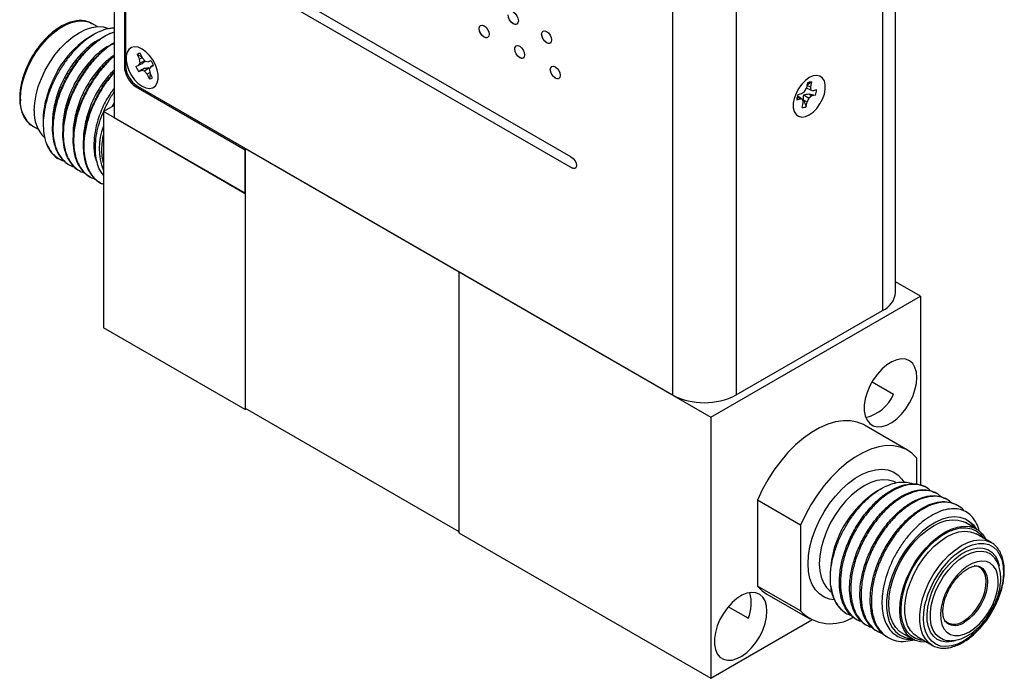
# Model space of a CAD drawing. Header units: inches. Extents: x 5.8 to 27.8, y 4.6 to 17.8.
# Tile 13 of 19: x 24 to 27.8, y 8.3 to 10.7. Entities that reach past the tile are written whole.
import ezdxf

# ---------------------------------------------------------------- set-up
doc = ezdxf.new("R2010")
doc.units = ezdxf.units.IN
doc.header["$LTSCALE"] = 2
doc.header["$MEASUREMENT"] = 0

msp = doc.modelspace()

# ---------------------------------------------------------------- linework, layer by layer
at = {"color": 7, "linetype": 'Continuous', "lineweight": 25}
for p, q in [((24.4042, 13.3727), (24.4042, 10.3744)), ((24.4431, 13.3527), (24.4431, 10.5675)), ((24.4479, 13.3452), (24.4479, 10.5706)), ((27.3537, 9.7154), (27.3537, 12.7619)), ((27.3039, 12.6925), (27.3039, 9.646)), ((26.512, 12.3741), (26.512, 9.3276)), ((26.7524, 12.3741), (26.7524, 9.3276)), ((24.7131, 11.0441), (26.127, 10.2278)), ((26.1269, 10.187), (24.7131, 11.0032)), ((26.1273, 10.1872), (24.7134, 11.0034)), ((24.3195, 10.7303), (24.3209, 10.7295)), ((24.3408, 10.718), (24.3209, 10.7295)), ((25.7825, 10.7108), (25.7822, 10.7106)), ((25.9111, 10.7292), (25.9107, 10.729)), ((24.3284, 10.6882), (24.3148, 10.6803)), ((25.8013, 10.6785), (25.8009, 10.6783)), ((26.0184, 10.6895), (26.0181, 10.6893)), ((26.0231, 10.7002), (26.0252, 10.7021)), ((25.9168, 10.6333), (25.9165, 10.6331)), ((26.0372, 10.6572), (26.0368, 10.657)), ((24.4909, 10.6127), (24.4999, 10.595)), ((24.51, 10.6032), (24.4909, 10.6127)), ((24.5111, 10.601), (24.4999, 10.595)), ((24.5032, 10.5805), (24.4999, 10.595)), ((24.5028, 10.6172), (24.5118, 10.5995)), ((24.5118, 10.5995), (24.5218, 10.5876)), ((25.9356, 10.601), (25.9352, 10.6008)), ((24.4871, 10.5679), (24.4979, 10.572)), ((24.4979, 10.572), (24.5032, 10.5805)), ((24.5106, 10.5776), (24.4979, 10.572)), ((24.5209, 10.5888), (24.5032, 10.5805)), ((24.5192, 10.5607), (24.5078, 10.5525)), ((24.5216, 10.5882), (24.5106, 10.5776)), ((24.5374, 10.5627), (24.5187, 10.5501)), ((24.5218, 10.5876), (24.5327, 10.5853)), ((24.5435, 10.5894), (24.5327, 10.5853)), ((24.5426, 10.5657), (24.5373, 10.5572)), ((24.5373, 10.5572), (24.5407, 10.5428)), ((24.5374, 10.5627), (24.5383, 10.5587)), ((24.5523, 10.5728), (24.5426, 10.5657)), ((24.5534, 10.5698), (24.5426, 10.5657)), ((26.0511, 10.5558), (26.0508, 10.5556)), ((24.497, 10.5483), (24.5078, 10.5525)), ((24.5187, 10.5501), (24.5078, 10.5525)), ((24.5287, 10.5382), (24.5187, 10.5501)), ((24.5401, 10.545), (24.5287, 10.5382)), ((24.5377, 10.5205), (24.5287, 10.5382)), ((24.5408, 10.5426), (24.5377, 10.5205)), ((24.5496, 10.5251), (24.5407, 10.5428)), ((26.0699, 10.5235), (26.0695, 10.5233)), ((24.4876, 10.4904), (24.8992, 10.2528)), ((24.4925, 10.4935), (26.512, 9.3276)), ((27.0102, 10.4733), (27.0172, 10.4876)), ((27.0166, 10.4865), (27.0334, 10.4791)), ((27.0211, 10.5055), (27.0172, 10.4876)), ((27.0194, 10.4977), (27.036, 10.5092)), ((27.0194, 10.4976), (27.0322, 10.4913)), ((27.036, 10.5092), (27.0322, 10.4913)), ((27.0322, 10.4913), (27.0334, 10.4791)), ((27.0558, 10.4794), (27.0423, 10.4761)), ((26.9811, 10.4423), (26.9946, 10.4456)), ((26.9833, 10.4538), (26.9946, 10.4456)), ((26.9854, 10.462), (26.9989, 10.4653)), ((26.9865, 10.4552), (27.0035, 10.4426)), ((27.0035, 10.4426), (26.9946, 10.4456)), ((26.9989, 10.4653), (27.0102, 10.4733)), ((27.0048, 10.4303), (27.0035, 10.4426)), ((27.0074, 10.4603), (27.0268, 10.4483)), ((27.0268, 10.4483), (27.0197, 10.434)), ((27.0263, 10.4644), (27.038, 10.4563)), ((27.038, 10.4563), (27.0268, 10.4483)), ((27.0334, 10.4791), (27.0423, 10.4761)), ((27.0516, 10.4597), (27.038, 10.4563)), ((24.4042, 10.4205), (24.3643, 10.3975)), ((27.0009, 10.4125), (27.0048, 10.4303)), ((27.007, 10.4409), (27.0197, 10.434)), ((27.0159, 10.4162), (27.0197, 10.434)), ((24.8989, 10.0889), (24.3643, 10.3975)), ((24.3643, 10.3975), (24.3643, 9.5809)), ((24.4042, 10.3744), (24.8992, 10.0887)), ((24.0974, 10.3424), (24.1173, 10.3309)), ((24.1369, 10.357), (24.1369, 10.3496)), ((24.8997, 10.2584), (24.8989, 10.2579)), ((24.8989, 10.2579), (24.8989, 9.278)), ((24.8989, 10.2579), (25.705, 9.7925)), ((24.8992, 10.0887), (24.8992, 10.2528)), ((24.2357, 10.1955), (24.237, 10.1948)), ((26.1273, 10.1872), (26.1269, 10.187)), ((24.2746, 10.1731), (24.2759, 10.1724)), ((24.3135, 10.1506), (24.3148, 10.1499)), ((24.3524, 10.1282), (24.3536, 10.1275)), ((24.8989, 10.0889), (24.8989, 9.2723)), ((25.705, 9.7925), (25.7058, 9.793)), ((25.705, 9.7925), (25.705, 8.8127)), ((25.705, 9.7925), (26.656, 9.2435)), ((25.705, 9.7925), (25.705, 8.807)), ((27.448, 9.7007), (27.3537, 9.7551)), ((26.656, 9.2435), (27.448, 9.7007)), ((27.448, 9.7007), (27.448, 8.9872)), ((26.7524, 9.3276), (27.3039, 9.646)), ((24.8989, 9.2723), (24.3643, 9.5809)), ((27.265, 9.377), (27.3465, 9.33)), ((24.8989, 9.278), (25.705, 8.8127)), ((24.8989, 9.2723), (24.9038, 9.2752)), ((26.656, 9.2435), (26.656, 8.2579)), ((27.3986, 9.1196), (27.236, 9.2135)), ((27.4338, 8.9908), (27.4338, 9.0894)), ((27.2998, 8.9738), (27.2853, 8.9654)), ((27.471, 8.978), (27.4669, 8.9803)), ((27.5099, 8.9555), (27.5058, 8.9578)), ((26.8328, 8.9302), (26.8328, 8.6063)), ((26.9954, 8.8363), (26.8328, 8.9302)), ((27.5488, 8.9331), (27.5447, 8.9354)), ((27.5876, 8.9106), (27.5836, 8.9129)), ((27.6595, 8.8212), (27.6175, 8.8455)), ((26.9954, 8.8363), (26.9954, 8.5124)), ((25.705, 8.807), (26.656, 8.2579)), ((27.7149, 8.7702), (27.6583, 8.8029)), ((27.1075, 8.6574), (27.1075, 8.6338)), ((26.9954, 8.5124), (26.8328, 8.6063)), ((26.868, 8.5761), (27.0306, 8.4822)), ((26.7977, 8.4844), (26.7222, 8.5279)), ((26.656, 8.2579), (27.0378, 8.4784)), ((27.166, 8.5039), (27.1658, 8.5041)), ((27.1658, 8.504), (27.1701, 8.5016)), ((27.2049, 8.4815), (27.2089, 8.4791)), ((27.2438, 8.459), (27.2478, 8.4567)), ((27.2827, 8.4366), (27.2867, 8.4342)), ((27.3216, 8.4141), (27.3256, 8.4118)), ((27.3775, 8.4298), (27.4195, 8.4055)), ((27.4348, 8.4157), (27.428, 8.4202)), ((27.4348, 8.4157), (27.4914, 8.3831)), ((27.4914, 8.3831), (27.4859, 8.3865))]:
    msp.add_line(p, q, dxfattribs=at)
at = {"color": 8, "linetype": 'Continuous', "lineweight": 25}
for p, q in [((24.4479, 10.5703), (24.4431, 10.5675)), ((24.4927, 10.4933), (24.4876, 10.4904))]:
    msp.add_line(p, q, dxfattribs=at)
at = {"color": 8, "linetype": 'Continuous', "lineweight": 25, "flags": 128}
for points in [[(24.0511, 10.4447), (24.0529, 10.4729), (24.0581, 10.5025), (24.0667, 10.5329), (24.0786, 10.5634), (24.0933, 10.5932), (24.1106, 10.6217), (24.1301, 10.6484), (24.1514, 10.6725), (24.174, 10.6936), (24.1973, 10.7111), (24.2209, 10.7247), (24.2443, 10.7342), (24.2669, 10.7392), (24.2882, 10.7396), (24.3077, 10.7355), (24.3195, 10.7303)], [(27.1222, 8.5546), (27.1045, 8.5572), (27.0843, 8.5646), (27.0665, 8.5763), (27.0515, 8.5922), (27.0395, 8.612), (27.0308, 8.6353), (27.0255, 8.6617), (27.0237, 8.6907), (27.0255, 8.7217), (27.0308, 8.7543), (27.0395, 8.7876), (27.0515, 8.8213), (27.0665, 8.8545), (27.0843, 8.8868), (27.1045, 8.9175), (27.1268, 8.9459), (27.1507, 8.9717), (27.1758, 8.9943), (27.2016, 9.0133), (27.2277, 9.0284), (27.2535, 9.0392), (27.2786, 9.0455), (27.3025, 9.0474), (27.3247, 9.0446), (27.3449, 9.0373), (27.3627, 9.0255), (27.3778, 9.0096), (27.3845, 8.9996)], [(27.3545, 8.9973), (27.347, 9.0009), (27.3276, 9.0065), (27.3063, 9.0076), (27.2837, 9.0043), (27.26, 8.9966), (27.2358, 8.9846), (27.2117, 8.9687), (27.188, 8.9491), (27.1653, 8.9262), (27.1441, 8.9006), (27.1247, 8.8726), (27.1076, 8.843), (27.0931, 8.8122), (27.0815, 8.781), (27.073, 8.7499), (27.0679, 8.7196), (27.0661, 8.6907), (27.0679, 8.6638), (27.073, 8.6394), (27.0815, 8.6181), (27.0931, 8.6003), (27.1076, 8.5863), (27.113, 8.5825)], [(27.4615, 8.4003), (27.4484, 8.4018), (27.4293, 8.4078), (27.4126, 8.4181), (27.3985, 8.4327), (27.3875, 8.4511), (27.3797, 8.4729), (27.3754, 8.4978), (27.3745, 8.5251), (27.3771, 8.5543), (27.3832, 8.5847), (27.3926, 8.6158), (27.4052, 8.6468), (27.4206, 8.6771), (27.4386, 8.706), (27.4587, 8.733), (27.4805, 8.7574), (27.5036, 8.7787), (27.5274, 8.7966), (27.5515, 8.8105), (27.5754, 8.8202), (27.5985, 8.8255), (27.6203, 8.8263), (27.6404, 8.8225), (27.6583, 8.8143), (27.6738, 8.8018), (27.685, 8.7874)], [(27.428, 8.4202), (27.423, 8.4242), (27.4097, 8.439), (27.3994, 8.4577), (27.3925, 8.4797), (27.389, 8.5047), (27.389, 8.5319), (27.3925, 8.561), (27.3994, 8.591), (27.4097, 8.6215), (27.423, 8.6517), (27.4391, 8.681), (27.4575, 8.7087), (27.478, 8.7341), (27.5, 8.7568), (27.523, 8.7761), (27.5465, 8.7918), (27.5701, 8.8033), (27.5931, 8.8106), (27.6151, 8.8133), (27.6356, 8.8115), (27.6517, 8.8063)], [(27.4859, 8.3865), (27.4796, 8.3915), (27.4663, 8.4064), (27.456, 8.425), (27.449, 8.4471), (27.4455, 8.472), (27.4455, 8.4993), (27.449, 8.5283), (27.456, 8.5584), (27.4663, 8.5889), (27.4796, 8.6191), (27.4956, 8.6484), (27.5141, 8.676), (27.5345, 8.7015), (27.5565, 8.7241), (27.5796, 8.7435), (27.6031, 8.7591), (27.6267, 8.7707), (27.6497, 8.7779), (27.6717, 8.7806), (27.6921, 8.7788), (27.7082, 8.7736)], [(27.5801, 8.4), (27.5666, 8.3965), (27.5462, 8.3948), (27.5274, 8.3976), (27.5109, 8.405), (27.4968, 8.4168), (27.4858, 8.4325), (27.4779, 8.4519), (27.4735, 8.4745), (27.4726, 8.4995), (27.4752, 8.5265), (27.4814, 8.5546), (27.4909, 8.5832), (27.5035, 8.6115), (27.5189, 8.6389), (27.5366, 8.6645), (27.5562, 8.6877), (27.5772, 8.7079), (27.5991, 8.7247), (27.6213, 8.7375), (27.6431, 8.746), (27.6642, 8.75), (27.6838, 8.7495), (27.7015, 8.7443), (27.7169, 8.7347), (27.7295, 8.7209), (27.739, 8.7033), (27.745, 8.6828)], [(27.5396, 8.4025), (27.5352, 8.4038), (27.5193, 8.4115), (27.506, 8.4236), (27.4957, 8.4396), (27.4887, 8.4591), (27.4851, 8.4817), (27.4851, 8.5066), (27.4887, 8.5333), (27.4957, 8.561), (27.506, 8.5889), (27.5193, 8.6162), (27.5352, 8.6423), (27.5533, 8.6664), (27.5731, 8.6879), (27.594, 8.7061), (27.6156, 8.7206), (27.6371, 8.7309), (27.658, 8.7369), (27.6778, 8.7383), (27.6959, 8.7351), (27.7118, 8.7274), (27.7251, 8.7154), (27.7252, 8.7153)], [(27.5709, 8.7182), (27.5758, 8.7224), (27.5986, 8.7397), (27.6217, 8.753), (27.6446, 8.7622), (27.6666, 8.7668), (27.6873, 8.7669), (27.7062, 8.7625), (27.7229, 8.7536), (27.7369, 8.7405), (27.7479, 8.7234), (27.7558, 8.7028), (27.7602, 8.6791), (27.761, 8.653), (27.7584, 8.6249), (27.7523, 8.5956), (27.7428, 8.5658), (27.7303, 8.5362), (27.7149, 8.5074), (27.697, 8.4801), (27.6772, 8.455), (27.6557, 8.4326), (27.6332, 8.4136), (27.6102, 8.3982), (27.6102, 8.3982)], [(27.6686, 8.6805), (27.6706, 8.6798), (27.6828, 8.672), (27.6921, 8.6601), (27.6982, 8.6445), (27.7009, 8.6259), (27.7, 8.605), (27.6956, 8.5827), (27.6878, 8.5599), (27.677, 8.5376), (27.6636, 8.5166), (27.6482, 8.4978), (27.6313, 8.4819), (27.6138, 8.4697)], [(27.6102, 8.3982), (27.5871, 8.387), (27.5646, 8.38), (27.5432, 8.3776), (27.5233, 8.3798), (27.5055, 8.3865), (27.4901, 8.3976), (27.4776, 8.4127), (27.4681, 8.4316), (27.462, 8.4538), (27.4593, 8.4788), (27.4602, 8.506), (27.4646, 8.5347), (27.4687, 8.5518)]]:
    msp.add_lwpolyline(points, dxfattribs=at)
at = {"color": 7, "linetype": 'Continuous', "lineweight": 25, "flags": 128}
for points in [[(24.1031, 10.4012), (24.1048, 10.4301), (24.1099, 10.4604), (24.1184, 10.4915), (24.13, 10.5227), (24.1445, 10.5535), (24.1616, 10.5831), (24.181, 10.6111), (24.2023, 10.6368), (24.225, 10.6596), (24.2486, 10.6792), (24.2728, 10.6952), (24.2969, 10.7071), (24.3206, 10.7148), (24.3433, 10.7182), (24.3645, 10.717), (24.3839, 10.7115), (24.3854, 10.7108)], [(24.5101, 10.4931), (24.5247, 10.4867), (24.5384, 10.4848), (24.5505, 10.4874), (24.5602, 10.4945), (24.567, 10.5056), (24.5705, 10.52), (24.5705, 10.5369), (24.567, 10.5554), (24.5602, 10.5743), (24.5505, 10.5926), (24.5384, 10.6091), (24.5247, 10.6231), (24.5101, 10.6335), (24.4956, 10.6399), (24.4819, 10.6418), (24.4698, 10.6391), (24.4601, 10.6321), (24.4533, 10.621), (24.4498, 10.6066), (24.4498, 10.5897), (24.4533, 10.5712), (24.4601, 10.5523), (24.4698, 10.534), (24.4819, 10.5174), (24.4956, 10.5035), (24.5101, 10.4931)], [(27.0281, 10.5255), (27.0136, 10.515), (26.9999, 10.5011), (26.9878, 10.4845), (26.9781, 10.4662), (26.9713, 10.4473), (26.9678, 10.4289), (26.9678, 10.4119), (26.9713, 10.3975), (26.9781, 10.3865), (26.9878, 10.3794), (26.9999, 10.3768), (27.0136, 10.3787), (27.0281, 10.385), (27.0427, 10.3955), (27.0564, 10.4094), (27.0685, 10.426), (27.0782, 10.4442), (27.085, 10.4632), (27.0885, 10.4816), (27.0885, 10.4986), (27.085, 10.513), (27.0782, 10.524), (27.0685, 10.5311), (27.0564, 10.5337), (27.0427, 10.5318), (27.0281, 10.5255)], [(24.4042, 10.4303), (24.4008, 10.4244), (24.3959, 10.4157)], [(27.4342, 9.393), (27.4324, 9.4137), (27.4271, 9.4316), (27.4184, 9.446), (27.4067, 9.4564), (27.3925, 9.4624), (27.3761, 9.4639), (27.3583, 9.4607), (27.3396, 9.453), (27.3207, 9.4411), (27.3023, 9.4254), (27.2852, 9.4064), (27.2698, 9.3848), (27.2567, 9.3615), (27.2465, 9.3373), (27.2395, 9.313), (27.2359, 9.2895), (27.2359, 9.2677), (27.2395, 9.2483), (27.2465, 9.2321), (27.2567, 9.2197), (27.2698, 9.2114), (27.2852, 9.2077), (27.3023, 9.2085), (27.3207, 9.214), (27.3396, 9.2238), (27.3583, 9.2377), (27.3761, 9.2552), (27.3925, 9.2755), (27.4067, 9.298), (27.4184, 9.3219), (27.4271, 9.3463), (27.4324, 9.3703), (27.4342, 9.393)], [(27.236, 9.2135), (27.2324, 9.2155), (27.2091, 9.225), (27.1836, 9.23), (27.1563, 9.2303), (27.1276, 9.226), (27.0978, 9.217), (27.0673, 9.2036), (27.0367, 9.1859), (27.0062, 9.1642), (26.9764, 9.1387), (26.9477, 9.1099), (26.9204, 9.078), (26.8949, 9.0436), (26.8716, 9.0072), (26.8508, 8.9692), (26.8328, 8.9302)], [(27.4338, 9.0894), (27.4158, 9.1076), (27.395, 9.1216), (27.3717, 9.1311), (27.3462, 9.1361), (27.3189, 9.1364), (27.2902, 9.1321), (27.2604, 9.1231), (27.2299, 9.1097), (27.1993, 9.092), (27.1689, 9.0703), (27.1391, 9.0448), (27.1103, 9.016), (27.083, 8.9841), (27.0575, 8.9498), (27.0342, 8.9133), (27.0134, 8.8753), (26.9954, 8.8363)], [(27.6347, 8.8474), (27.6177, 8.8584), (27.5982, 8.865), (27.5768, 8.8672), (27.5539, 8.8649), (27.5298, 8.8582), (27.5052, 8.8472), (27.4803, 8.8321), (27.4558, 8.8132), (27.4322, 8.7909), (27.4097, 8.7656), (27.389, 8.7378), (27.3705, 8.7081), (27.3544, 8.6769), (27.341, 8.645), (27.3308, 8.613), (27.3238, 8.5814), (27.3202, 8.551), (27.32, 8.5222), (27.3233, 8.4957), (27.33, 8.4719), (27.3399, 8.4514), (27.353, 8.4345), (27.3688, 8.4216), (27.3872, 8.4129), (27.4077, 8.4085), (27.4151, 8.4081)], [(27.3775, 8.4298), (27.3692, 8.4352), (27.3547, 8.4493), (27.3431, 8.4671), (27.3346, 8.4884), (27.3295, 8.5128), (27.3278, 8.5397), (27.3295, 8.5685), (27.3346, 8.5988), (27.3431, 8.6299), (27.3547, 8.6612), (27.3692, 8.6919), (27.3863, 8.7216), (27.4057, 8.7495), (27.427, 8.7752), (27.4497, 8.7981), (27.4733, 8.8177), (27.4975, 8.8336), (27.5216, 8.8455), (27.5453, 8.8533), (27.568, 8.8566), (27.5892, 8.8554), (27.6086, 8.8499), (27.6175, 8.8455)], [(27.4715, 8.3946), (27.469, 8.3944), (27.4477, 8.3955), (27.4283, 8.4011), (27.4112, 8.411), (27.3967, 8.425), (27.3851, 8.4428), (27.3766, 8.4642), (27.3715, 8.4885), (27.3698, 8.5154), (27.3715, 8.5443), (27.3766, 8.5746), (27.3851, 8.6057), (27.3967, 8.6369), (27.4112, 8.6677), (27.4283, 8.6973), (27.4477, 8.7253), (27.469, 8.7509), (27.4917, 8.7738), (27.5153, 8.7934), (27.5395, 8.8093), (27.5636, 8.8213), (27.5873, 8.829), (27.61, 8.8323), (27.6312, 8.8312), (27.6506, 8.8256), (27.6677, 8.8157), (27.6822, 8.8017), (27.6938, 8.7839), (27.6949, 8.7817)], [(27.6517, 8.8063), (27.654, 8.8051), (27.6583, 8.8029)], [(27.7082, 8.7736), (27.7106, 8.7725), (27.7149, 8.7702)], [(27.6325, 8.4335), (27.652, 8.4468), (27.6708, 8.4637), (27.6885, 8.4837), (27.7043, 8.5062), (27.7179, 8.5303), (27.7287, 8.5554), (27.7364, 8.5807), (27.7407, 8.6053), (27.7416, 8.6284), (27.739, 8.6493), (27.7329, 8.6673), (27.7236, 8.6818), (27.7114, 8.6925), (27.6967, 8.6988), (27.6799, 8.7007), (27.6615, 8.6981), (27.6423, 8.691), (27.6227, 8.6797), (27.6034, 8.6645), (27.5851, 8.646), (27.5682, 8.6247), (27.5535, 8.6013), (27.5413, 8.5766), (27.532, 8.5513), (27.526, 8.5263), (27.5233, 8.5023), (27.5242, 8.4803), (27.5286, 8.4607), (27.5363, 8.4444), (27.547, 8.4317), (27.5606, 8.4232), (27.5764, 8.419), (27.5941, 8.4194), (27.613, 8.4243), (27.6325, 8.4335)], [(27.6102, 8.4737), (27.6274, 8.4857), (27.6439, 8.5012), (27.6591, 8.5197), (27.6722, 8.5403), (27.6828, 8.5622), (27.6904, 8.5846), (27.6948, 8.6064), (27.6956, 8.6269), (27.693, 8.6451), (27.687, 8.6604), (27.6778, 8.6721), (27.6659, 8.6797), (27.6517, 8.6829), (27.6509, 8.683)], [(26.8328, 8.6063), (26.8508, 8.5881), (26.868, 8.5761)], [(26.8685, 8.5112), (26.8667, 8.5319), (26.8614, 8.5498), (26.8527, 8.5642), (26.8411, 8.5746), (26.8268, 8.5806), (26.8104, 8.5821), (26.7926, 8.5789), (26.7739, 8.5712), (26.755, 8.5593), (26.7367, 8.5435), (26.7195, 8.5246), (26.7041, 8.503), (26.6911, 8.4797), (26.6808, 8.4555), (26.6738, 8.4312), (26.6702, 8.4077), (26.6702, 8.3859), (26.6738, 8.3665), (26.6808, 8.3503), (26.6911, 8.3379), (26.7041, 8.3296), (26.7195, 8.3259), (26.7367, 8.3267), (26.755, 8.3322), (26.7739, 8.342), (26.7926, 8.3559), (26.8104, 8.3734), (26.8268, 8.3937), (26.8411, 8.4162), (26.8527, 8.4401), (26.8614, 8.4645), (26.8667, 8.4885), (26.8685, 8.5112)]]:
    msp.add_lwpolyline(points, dxfattribs=at)
at = {"color": 7, "linetype": 'Continuous', "lineweight": 25}
for centre, radius, start, end in [((24.4904, 10.391), 0.3384, 121.2605, 146.6433), ((24.503, 10.5987), 0.0186, 90.6413, 131.0352), ((24.5398, 10.5719), 0.0968, 182.6055, 237.3945), ((24.5446, 10.575), 0.0968, 182.6055, 237.3945), ((24.5719, 10.5987), 0.0902, 199.9386, 213.9027), ((24.4686, 10.5391), 0.0902, 19.9386, 33.9027), ((24.5375, 10.539), 0.0186, 270.6413, 311.0352), ((27.0359, 10.4776), 0.0316, 89.7535, 117.9889), ((26.9855, 10.4843), 0.0705, 339.534, 356.008), ((27.0514, 10.4374), 0.0705, 159.534, 176.008), ((27.001, 10.4441), 0.0316, 269.7535, 297.9889), ((24.2334, 10.392), 0.1306, 175.9655, 225.1787), ((24.5724, 10.2586), 0.2241, 158.2373, 201.7627), ((24.6406, 10.2516), 0.2834, 167.1602, 179.4107), ((24.271, 10.3227), 0.1307, 199.344, 214.8068), ((24.5298, 10.2516), 0.1726, 179.0323, 196.4854), ((27.2708, 9.7224), 0.0832, 293.4621, 355.2177), ((26.6322, 9.5584), 0.2602, 242.4805, 297.5195), ((27.2041, 9.3938), 0.1561, 283.9064, 335.8709), ((27.4925, 8.6405), 0.3854, 122.5262, 177.4791), ((27.8071, 8.4586), 0.351, 132.3038, 164.6074), ((27.239, 8.612), 0.1305, 181.0321, 235.8568), ((26.6678, 8.5406), 0.1415, 336.5612, 16.7157), ((27.1086, 8.6208), 0.1568, 223.755, 303.2292), ((27.5764, 8.517), 0.0549, 225.685, 307.9462)]:
    msp.add_arc(centre, radius, start, end, dxfattribs=at)
at = {"color": 8, "linetype": 'Continuous', "lineweight": 25}
for centre, radius, start, end in [((24.161, 10.4328), 0.1106, 173.8196, 234.8682), ((27.5787, 8.5142), 0.0566, 234.649, 308.3069)]:
    msp.add_arc(centre, radius, start, end, dxfattribs=at)
at = {"color": 7, "linetype": 'Continuous', "lineweight": 25}
for points, knots in [([(24.3191, 10.7299), (24.3164, 10.7315), (24.3083, 10.7363), (24.2926, 10.7401), (24.2726, 10.7415), (24.2514, 10.7386), (24.2294, 10.7318), (24.2069, 10.7211), (24.1845, 10.7068), (24.1625, 10.6891), (24.1414, 10.6684), (24.1217, 10.6451), (24.1037, 10.6197), (24.0877, 10.5927), (24.0741, 10.5647), (24.0631, 10.536), (24.0549, 10.5074), (24.0498, 10.4797), (24.0483, 10.4604), (24.0482, 10.4505), (24.0482, 10.4488)], [0, 0, 0, 0, 0.02917, 0.087242, 0.145535, 0.204589, 0.264469, 0.324905, 0.385584, 0.446279, 0.506911, 0.567474, 0.627986, 0.688475, 0.748971, 0.809498, 0.870087, 0.930771, 0.988374, 1, 1, 1, 1]), ([(24.4042, 10.7121), (24.3989, 10.712), (24.3843, 10.7116), (24.358, 10.7034), (24.3268, 10.6882), (24.2952, 10.6666), (24.2645, 10.6391), (24.2353, 10.6067), (24.2086, 10.57), (24.1851, 10.5302), (24.1657, 10.4883), (24.1508, 10.4455), (24.1409, 10.4028), (24.1363, 10.3615), (24.1374, 10.3231), (24.1422, 10.2962), (24.1467, 10.2826), (24.1477, 10.2794)], [0, 0, 0, 0, 0.040088, 0.110897, 0.181842, 0.252796, 0.324336, 0.395876, 0.467984, 0.540097, 0.61238, 0.684663, 0.757927, 0.83119, 0.904421, 0.977656, 1, 1, 1, 1]), ([(25.9236, 10.7272), (25.9235, 10.7272), (25.9222, 10.7259), (25.9177, 10.7263), (25.9133, 10.7282), (25.9111, 10.7292)], [0, 0, 0, 0, 0.0078876, 0.4947695, 1, 1, 1, 1]), ([(24.3506, 10.6693), (24.3464, 10.6675), (24.3278, 10.6595), (24.2938, 10.6309), (24.2529, 10.5857), (24.2179, 10.5309), (24.1911, 10.4714), (24.176, 10.4115), (24.1704, 10.3692), (24.1734, 10.3508), (24.1737, 10.3488)], [0, 0, 0, 0, 0.044471, 0.199674, 0.357578, 0.512782, 0.667985, 0.825889, 0.981093, 1, 1, 1, 1]), ([(24.2357, 10.1955), (24.2357, 10.1955), (24.2254, 10.1995), (24.2092, 10.216), (24.1888, 10.2451), (24.1763, 10.2831), (24.1713, 10.3265), (24.1739, 10.3744), (24.1841, 10.4252), (24.2014, 10.4768), (24.2251, 10.5267), (24.2542, 10.5736), (24.2876, 10.6158), (24.3241, 10.6517), (24.3618, 10.6785), (24.389, 10.6938), (24.4025, 10.697), (24.4042, 10.6974)], [0, 0, 0, 0, 0.000031, 0.075454, 0.152357, 0.229259, 0.304682, 0.380104, 0.457007, 0.53391, 0.609332, 0.684755, 0.761657, 0.83856, 0.913983, 0.989405, 1, 1, 1, 1]), ([(24.4042, 10.6964), (24.4029, 10.6961), (24.3898, 10.6929), (24.363, 10.6777), (24.3254, 10.651), (24.2889, 10.6151), (24.2554, 10.5729), (24.2263, 10.526), (24.2027, 10.4761), (24.1853, 10.4245), (24.1752, 10.3737), (24.1727, 10.3283), (24.1766, 10.2891), (24.1869, 10.2519), (24.2062, 10.2185), (24.2312, 10.1955), (24.2505, 10.1893), (24.2576, 10.187)], [0, 0, 0, 0, 0.007638, 0.079645, 0.151652, 0.225073, 0.298494, 0.370501, 0.442508, 0.515929, 0.58935, 0.661357, 0.722018, 0.783839, 0.868806, 0.952178, 1, 1, 1, 1]), ([(25.8133, 10.6766), (25.8133, 10.6766), (25.8119, 10.6754), (25.8077, 10.6757), (25.8034, 10.6776), (25.8013, 10.6785)], [0, 0, 0, 0, 0.002933, 0.492322, 1, 1, 1, 1]), ([(24.4042, 10.6537), (24.3952, 10.65), (24.3717, 10.6404), (24.3327, 10.6087), (24.2918, 10.5632), (24.2568, 10.5085), (24.2299, 10.4489), (24.2149, 10.389), (24.2093, 10.3467), (24.2123, 10.3283), (24.2126, 10.3264)], [0, 0, 0, 0, 0.092278, 0.239716, 0.38972, 0.537158, 0.684597, 0.834601, 0.982039, 1, 1, 1, 1]), ([(24.2746, 10.1731), (24.2746, 10.1731), (24.2643, 10.177), (24.2481, 10.1935), (24.2277, 10.2227), (24.2152, 10.2606), (24.2102, 10.304), (24.2128, 10.3519), (24.223, 10.4028), (24.2403, 10.4543), (24.264, 10.5043), (24.2931, 10.5511), (24.3266, 10.5936), (24.363, 10.6285), (24.3895, 10.6497), (24.4031, 10.6563), (24.4042, 10.6569)], [0, 0, 0, 0, 0.000034, 0.081936, 0.165446, 0.248955, 0.330857, 0.412759, 0.496268, 0.579778, 0.66168, 0.743581, 0.827091, 0.910601, 0.992502, 1, 1, 1, 1]), ([(24.4042, 10.6555), (24.4035, 10.6552), (24.3903, 10.6487), (24.3642, 10.6277), (24.3278, 10.5928), (24.2943, 10.5504), (24.2652, 10.5036), (24.2416, 10.4536), (24.2242, 10.4021), (24.2141, 10.3512), (24.2116, 10.3058), (24.2155, 10.2667), (24.2257, 10.2295), (24.2451, 10.1961), (24.27, 10.173), (24.2894, 10.1668), (24.2965, 10.1646)], [0, 0, 0, 0, 0.004559, 0.082441, 0.161852, 0.241262, 0.319144, 0.397026, 0.476437, 0.555847, 0.633729, 0.699339, 0.766204, 0.858103, 0.948277, 1, 1, 1, 1]), ([(25.9168, 10.6333), (25.9172, 10.6363), (25.9178, 10.6423), (25.9217, 10.6447), (25.9236, 10.6459)], [0, 0, 0, 0, 0.508937, 1, 1, 1, 1]), ([(26.0492, 10.6552), (26.0492, 10.6552), (26.0479, 10.6541), (26.0436, 10.6544), (26.0393, 10.6562), (26.0372, 10.6572)], [0, 0, 0, 0, 0.003214, 0.492416, 1, 1, 1, 1]), ([(24.4042, 10.6096), (24.3935, 10.6019), (24.3679, 10.5835), (24.3307, 10.5403), (24.2956, 10.4862), (24.2688, 10.4264), (24.2538, 10.3666), (24.2482, 10.3243), (24.2512, 10.3059), (24.2515, 10.3039)], [0, 0, 0, 0, 0.124122, 0.296932, 0.466787, 0.636642, 0.809453, 0.979308, 1, 1, 1, 1]), ([(24.3135, 10.1506), (24.3135, 10.1506), (24.3032, 10.1546), (24.287, 10.1711), (24.2666, 10.2002), (24.2541, 10.2382), (24.2491, 10.2816), (24.2517, 10.3295), (24.2619, 10.3803), (24.2792, 10.4319), (24.3029, 10.4818), (24.3319, 10.5288), (24.3655, 10.5704), (24.3903, 10.5967), (24.4036, 10.6064), (24.4042, 10.6068)], [0, 0, 0, 0, 0.000037, 0.089591, 0.180902, 0.272213, 0.361766, 0.45132, 0.542631, 0.633942, 0.723496, 0.813049, 0.90436, 0.995671, 1, 1, 1, 1]), ([(24.4042, 10.6052), (24.404, 10.6051), (24.3911, 10.5957), (24.3667, 10.5696), (24.3332, 10.5281), (24.3041, 10.4811), (24.2804, 10.4312), (24.2631, 10.3796), (24.2529, 10.3287), (24.2505, 10.2834), (24.2544, 10.2442), (24.2646, 10.207), (24.284, 10.1736), (24.3089, 10.1506), (24.3283, 10.1444), (24.3353, 10.1421)], [0, 0, 0, 0, 0.001299, 0.087733, 0.174166, 0.258935, 0.343704, 0.430137, 0.51657, 0.601339, 0.672751, 0.745529, 0.845555, 0.943703, 1, 1, 1, 1]), ([(25.9476, 10.5991), (25.9476, 10.5991), (25.9462, 10.5979), (25.942, 10.5982), (25.9377, 10.6), (25.9356, 10.601)], [0, 0, 0, 0, 0.00369, 0.492918, 1, 1, 1, 1]), ([(24.1375, 10.357), (24.1375, 10.3662), (24.1376, 10.3889), (24.144, 10.4276), (24.1554, 10.4707), (24.1717, 10.5127), (24.1894, 10.5483), (24.2025, 10.5688), (24.2077, 10.5771)], [0, 0, 0, 0, 0.129849, 0.32031, 0.510771, 0.693731, 0.876672, 1, 1, 1, 1]), ([(24.4042, 10.5545), (24.3926, 10.5423), (24.3672, 10.5156), (24.3346, 10.4634), (24.3077, 10.404), (24.2927, 10.3441), (24.2871, 10.3018), (24.2901, 10.2834), (24.2904, 10.2814)], [0, 0, 0, 0, 0.168744, 0.369568, 0.570392, 0.774711, 0.975535, 1, 1, 1, 1]), ([(24.5192, 10.5607), (24.5223, 10.5612), (24.5254, 10.5616), (24.5315, 10.5624), (24.5345, 10.5627), (24.5374, 10.5627)], [0, 0, 0, 0, 0.5, 0.5, 1, 1, 1, 1]), ([(24.3524, 10.1282), (24.3524, 10.1282), (24.3421, 10.1321), (24.3259, 10.1486), (24.3055, 10.1778), (24.293, 10.2157), (24.288, 10.2591), (24.2906, 10.307), (24.3008, 10.3579), (24.3181, 10.4095), (24.3418, 10.4593), (24.3705, 10.5062), (24.393, 10.5331), (24.4042, 10.5466)], [0, 0, 0, 0, 0.000041, 0.099253, 0.200412, 0.30157, 0.400782, 0.499993, 0.601152, 0.702311, 0.801522, 0.900734, 1, 1, 1, 1]), ([(24.4042, 10.5443), (24.3934, 10.5314), (24.3714, 10.505), (24.3431, 10.4586), (24.3193, 10.4088), (24.302, 10.3571), (24.2918, 10.3063), (24.2893, 10.2609), (24.2933, 10.2218), (24.3035, 10.1845), (24.323, 10.1514), (24.3449, 10.1301), (24.3607, 10.1247), (24.3643, 10.1234)], [0, 0, 0, 0, 0.092744, 0.189044, 0.285344, 0.383534, 0.481725, 0.578025, 0.65915, 0.741828, 0.85546, 0.966958, 1, 1, 1, 1]), ([(26.0819, 10.5215), (26.0818, 10.5215), (26.0805, 10.5204), (26.0762, 10.5207), (26.072, 10.5225), (26.0699, 10.5235)], [0, 0, 0, 0, 0.003279, 0.49244, 1, 1, 1, 1]), ([(24.4042, 10.4862), (24.394, 10.4712), (24.3717, 10.4387), (24.347, 10.3816), (24.3306, 10.321), (24.327, 10.2644), (24.3306, 10.2249), (24.339, 10.2088), (24.3407, 10.2056)], [0, 0, 0, 0, 0.166765, 0.361969, 0.56057, 0.755774, 0.950978, 1, 1, 1, 1]), ([(24.0482, 10.4488), (24.0483, 10.4442), (24.0485, 10.4311), (24.0514, 10.4107), (24.058, 10.3889), (24.0677, 10.3699), (24.0805, 10.3545), (24.0924, 10.3445), (24.1006, 10.341), (24.1028, 10.3401)], [0, 0, 0, 0, 0.090171, 0.261374, 0.432645, 0.602978, 0.77125, 0.936786, 1, 1, 1, 1]), ([(24.3653, 10.3981), (24.3693, 10.4073), (24.3792, 10.4301), (24.3928, 10.4545), (24.4027, 10.4685), (24.4042, 10.4705)], [0, 0, 0, 0, 0.368449, 0.907182, 1, 1, 1, 1]), ([(27.007, 10.4409), (27.0068, 10.4441), (27.0066, 10.4473), (27.0067, 10.4538), (27.0068, 10.4571), (27.0074, 10.4603)], [0, 0, 0, 0, 0.5, 0.5, 1, 1, 1, 1]), ([(27.0074, 10.4603), (27.0104, 10.4614), (27.0135, 10.4621), (27.0198, 10.4634), (27.023, 10.4639), (27.0263, 10.4644)], [0, 0, 0, 0, 0.5, 0.5, 1, 1, 1, 1]), ([(24.3643, 10.1573), (24.3607, 10.1617), (24.3514, 10.1732), (24.3414, 10.1978), (24.3346, 10.2297), (24.333, 10.2655), (24.3365, 10.304), (24.3454, 10.3443), (24.3549, 10.3753), (24.3627, 10.3922), (24.3643, 10.3957)], [0, 0, 0, 0, 0.091285, 0.23493, 0.379677, 0.524435, 0.669641, 0.814847, 0.962032, 1, 1, 1, 1]), ([(24.1477, 10.2794), (24.1542, 10.2664), (24.1669, 10.2405), (24.1923, 10.218), (24.2116, 10.2117), (24.2187, 10.2095)], [0, 0, 0, 0, 0.393074, 0.778767, 1, 1, 1, 1]), ([(24.1968, 10.218), (24.1878, 10.2243), (24.1756, 10.2327), (24.1661, 10.245), (24.1637, 10.2481)], [0, 0, 0, 0, 0.745591, 1, 1, 1, 1]), ([(26.1467, 10.1852), (26.1461, 10.1846), (26.1445, 10.1828), (26.1401, 10.1826), (26.1342, 10.1836), (26.1297, 10.1859), (26.1273, 10.1872)], [0, 0, 0, 0, 0.143499, 0.390419, 0.671838, 1, 1, 1, 1]), ([(27.1086, 8.6097), (27.108, 8.6225), (27.1068, 8.6482), (27.112, 8.6904), (27.1225, 8.7339), (27.1382, 8.7776), (27.1587, 8.8202), (27.183, 8.8604), (27.2107, 8.8972), (27.2407, 8.9296), (27.2722, 8.9565), (27.3044, 8.9775), (27.3363, 8.9917), (27.3669, 8.9992), (27.3948, 8.9986), (27.4127, 8.9957), (27.4199, 8.9911), (27.42, 8.9911)], [0, 0, 0, 0, 0.072595, 0.145183, 0.217795, 0.290406, 0.36232, 0.434227, 0.505734, 0.577241, 0.648021, 0.718799, 0.789543, 0.860287, 0.929941, 0.999596, 1, 1, 1, 1]), ([(27.2049, 8.4815), (27.2049, 8.4815), (27.1945, 8.4854), (27.1783, 8.5019), (27.158, 8.5311), (27.1455, 8.569), (27.1404, 8.6124), (27.1431, 8.6603), (27.1532, 8.7112), (27.1706, 8.7627), (27.1943, 8.8127), (27.2233, 8.8595), (27.2568, 8.9018), (27.2933, 8.9375), (27.331, 8.965), (27.3688, 8.9838), (27.4052, 8.993), (27.439, 8.9928), (27.4577, 8.9844), (27.4669, 8.9803)], [0, 0, 0, 0, 0.000026, 0.061918, 0.125026, 0.188133, 0.250026, 0.311918, 0.375026, 0.438133, 0.500026, 0.561918, 0.625026, 0.688133, 0.750026, 0.811918, 0.875026, 0.938133, 1, 1, 1, 1]), ([(27.4866, 8.9648), (27.4816, 8.9696), (27.4691, 8.9813), (27.4427, 8.9899), (27.4094, 8.9908), (27.3729, 8.9814), (27.3351, 8.9627), (27.2973, 8.9351), (27.2609, 8.8994), (27.2274, 8.8572), (27.1983, 8.8103), (27.1746, 8.7604), (27.1573, 8.7088), (27.1471, 8.658), (27.1449, 8.6175), (27.1478, 8.5777), (27.157, 8.5393), (27.1783, 8.5028), (27.2027, 8.4801), (27.2215, 8.474), (27.228, 8.4719)], [0, 0, 0, 0, 0.038353, 0.095696, 0.154165, 0.212634, 0.269977, 0.327321, 0.38579, 0.444259, 0.501602, 0.558945, 0.617414, 0.675883, 0.733226, 0.763925, 0.830987, 0.898517, 0.964777, 1, 1, 1, 1]), ([(27.2438, 8.459), (27.2438, 8.459), (27.2334, 8.463), (27.2172, 8.4795), (27.1969, 8.5086), (27.1843, 8.5466), (27.1793, 8.59), (27.182, 8.6379), (27.1921, 8.6887), (27.2095, 8.7403), (27.2331, 8.7902), (27.2622, 8.8371), (27.2957, 8.8793), (27.3321, 8.915), (27.3699, 8.9426), (27.4077, 8.9614), (27.4441, 8.9706), (27.4779, 8.9704), (27.4966, 8.962), (27.5058, 8.9578)], [0, 0, 0, 0, 0.000026, 0.061918, 0.125026, 0.188133, 0.250026, 0.311918, 0.375026, 0.438133, 0.500026, 0.561918, 0.625026, 0.688133, 0.750026, 0.811918, 0.875026, 0.938133, 1, 1, 1, 1]), ([(27.5255, 8.9424), (27.5205, 8.9471), (27.508, 8.9589), (27.4816, 8.9674), (27.4483, 8.9684), (27.4118, 8.959), (27.374, 8.9402), (27.3362, 8.9127), (27.2997, 8.877), (27.2663, 8.8347), (27.2372, 8.7879), (27.2135, 8.738), (27.1962, 8.6864), (27.186, 8.6355), (27.1838, 8.595), (27.1867, 8.5552), (27.1959, 8.5169), (27.2172, 8.4804), (27.2416, 8.4577), (27.2604, 8.4516), (27.2669, 8.4495)], [0, 0, 0, 0, 0.038353, 0.095696, 0.154165, 0.212634, 0.269977, 0.327321, 0.38579, 0.444259, 0.501602, 0.558945, 0.617414, 0.675883, 0.733226, 0.763925, 0.830987, 0.898517, 0.964777, 1, 1, 1, 1]), ([(27.2827, 8.4366), (27.2827, 8.4366), (27.2723, 8.4405), (27.2561, 8.457), (27.2358, 8.4862), (27.2232, 8.5241), (27.2182, 8.5675), (27.2209, 8.6154), (27.231, 8.6663), (27.2484, 8.7178), (27.272, 8.7678), (27.3011, 8.8146), (27.3346, 8.8569), (27.371, 8.8926), (27.4088, 8.9201), (27.4466, 8.9389), (27.483, 8.9481), (27.5168, 8.9479), (27.5355, 8.9395), (27.5447, 8.9354)], [0, 0, 0, 0, 0.000026, 0.061918, 0.125026, 0.188133, 0.250026, 0.311918, 0.375026, 0.438133, 0.500026, 0.561918, 0.625026, 0.688133, 0.750026, 0.811918, 0.875026, 0.938133, 1, 1, 1, 1]), ([(27.5644, 8.9199), (27.5594, 8.9246), (27.5469, 8.9364), (27.5205, 8.9449), (27.4872, 8.9459), (27.4506, 8.9365), (27.4129, 8.9178), (27.3751, 8.8902), (27.3386, 8.8545), (27.3052, 8.8123), (27.2761, 8.7654), (27.2524, 8.7155), (27.2351, 8.6639), (27.2249, 8.6131), (27.2227, 8.5725), (27.2256, 8.5328), (27.2348, 8.4944), (27.2561, 8.4579), (27.2805, 8.4352), (27.2993, 8.4291), (27.3058, 8.427)], [0, 0, 0, 0, 0.038353, 0.095696, 0.154165, 0.212634, 0.269977, 0.327321, 0.38579, 0.444259, 0.501602, 0.558945, 0.617414, 0.675883, 0.733226, 0.763925, 0.830987, 0.898517, 0.964777, 1, 1, 1, 1]), ([(27.3216, 8.4141), (27.3216, 8.4141), (27.3112, 8.4181), (27.295, 8.4346), (27.2746, 8.4637), (27.2621, 8.5017), (27.2571, 8.5451), (27.2597, 8.593), (27.2699, 8.6438), (27.2872, 8.6954), (27.3109, 8.7453), (27.34, 8.7922), (27.3735, 8.8344), (27.4099, 8.8701), (27.4477, 8.8976), (27.4855, 8.9165), (27.5219, 8.9257), (27.5557, 8.9255), (27.5743, 8.9171), (27.5836, 8.9129)], [0, 0, 0, 0, 0.000026, 0.061918, 0.125026, 0.188133, 0.250026, 0.311918, 0.375026, 0.438133, 0.500026, 0.561918, 0.625026, 0.688133, 0.750026, 0.811918, 0.875026, 0.938133, 1, 1, 1, 1]), ([(27.6121, 8.8891), (27.6118, 8.8898), (27.6058, 8.8998), (27.5881, 8.9116), (27.5596, 8.9229), (27.526, 8.9234), (27.4896, 8.9141), (27.4518, 8.8953), (27.414, 8.8678), (27.3775, 8.8321), (27.344, 8.7898), (27.315, 8.743), (27.2913, 8.6931), (27.274, 8.6415), (27.2638, 8.5906), (27.2616, 8.5501), (27.2644, 8.5103), (27.2737, 8.472), (27.2948, 8.4352), (27.3231, 8.4108), (27.3561, 8.3985), (27.3903, 8.3957), (27.4148, 8.4018), (27.4262, 8.4046)], [0, 0, 0, 0, 0.003241, 0.052946, 0.102652, 0.153333, 0.204014, 0.25372, 0.303425, 0.354107, 0.404788, 0.454493, 0.504199, 0.55488, 0.605561, 0.655267, 0.681877, 0.740007, 0.798542, 0.855976, 0.905682, 0.956363, 1, 1, 1, 1]), ([(27.67, 8.8124), (27.67, 8.8126), (27.6683, 8.8245), (27.6598, 8.8434), (27.6447, 8.8679), (27.6241, 8.8853), (27.5998, 8.896), (27.5721, 8.8993), (27.5421, 8.8954), (27.5106, 8.8843), (27.4784, 8.8667), (27.4465, 8.8426), (27.416, 8.8131), (27.3877, 8.7789), (27.3624, 8.7413), (27.3407, 8.7011), (27.3233, 8.6595), (27.3109, 8.6177), (27.3036, 8.577), (27.3017, 8.5385), (27.305, 8.5032), (27.3138, 8.4721), (27.3275, 8.4462), (27.3459, 8.426), (27.3682, 8.4122), (27.3927, 8.4049), (27.4107, 8.4055), (27.419, 8.4058)], [0, 0, 0, 0, 0.001012, 0.04459, 0.088169, 0.131328, 0.174483, 0.217399, 0.260314, 0.302793, 0.345271, 0.387729, 0.430186, 0.47199, 0.513793, 0.555614, 0.597432, 0.638733, 0.680035, 0.721173, 0.762306, 0.803152, 0.843999, 0.884456, 0.924911, 0.9653, 1, 1, 1, 1]), ([(27.6347, 8.8474), (27.6407, 8.8431), (27.6507, 8.8361), (27.6571, 8.8242), (27.6597, 8.8195)], [0, 0, 0, 0, 0.602961, 1, 1, 1, 1]), ([(27.6347, 8.8474), (27.6357, 8.8464), (27.6409, 8.8412), (27.6447, 8.8339), (27.6477, 8.828)], [0, 0, 0, 0, 0.183601, 1, 1, 1, 1]), ([(27.6081, 8.3936), (27.6121, 8.396), (27.6235, 8.4029), (27.6422, 8.4171), (27.6637, 8.4367), (27.6839, 8.4592), (27.7025, 8.4839), (27.7192, 8.5104), (27.7337, 8.5381), (27.7457, 8.5666), (27.7549, 8.5953), (27.7611, 8.6237), (27.7642, 8.6512), (27.7642, 8.6774), (27.7609, 8.7016), (27.7543, 8.7235), (27.7446, 8.7425), (27.7319, 8.758), (27.7193, 8.7685), (27.7103, 8.7722), (27.7073, 8.7735)], [0, 0, 0, 0, 0.031105, 0.089997, 0.148848, 0.207631, 0.266358, 0.325051, 0.383742, 0.442454, 0.501216, 0.560059, 0.619013, 0.678092, 0.737281, 0.796439, 0.855276, 0.913405, 0.97059, 1, 1, 1, 1]), ([(27.6259, 8.4191), (27.6298, 8.4215), (27.6408, 8.4282), (27.6584, 8.4419), (27.6779, 8.461), (27.6958, 8.4827), (27.7118, 8.5063), (27.7254, 8.5315), (27.7365, 8.5576), (27.7447, 8.5841), (27.7498, 8.6105), (27.7515, 8.6363), (27.7497, 8.661), (27.7441, 8.6829), (27.7361, 8.701), (27.7289, 8.7102), (27.7256, 8.7143)], [0, 0, 0, 0, 0.0411796, 0.1171377, 0.1928603, 0.2683098, 0.3435476, 0.4187354, 0.4940534, 0.5696661, 0.6457905, 0.7226068, 0.8001384, 0.8777636, 0.945779, 1, 1, 1, 1]), ([(27.5457, 8.4686), (27.5447, 8.4694), (27.542, 8.4714), (27.538, 8.478), (27.5343, 8.4887), (27.5322, 8.5031), (27.5325, 8.5204), (27.5355, 8.5397), (27.5412, 8.5603), (27.5495, 8.5813), (27.5602, 8.6021), (27.5729, 8.6217), (27.5871, 8.6394), (27.6023, 8.6546), (27.6176, 8.6666), (27.6323, 8.6753), (27.6456, 8.6805), (27.6567, 8.6824), (27.6641, 8.6821), (27.667, 8.6809), (27.668, 8.6804)], [0, 0, 0, 0, 0.036464, 0.094066, 0.148963, 0.207462, 0.265423, 0.323598, 0.382369, 0.441694, 0.501387, 0.561217, 0.620903, 0.680166, 0.738785, 0.796611, 0.853718, 0.910694, 0.968711, 1, 1, 1, 1]), ([(27.1086, 8.6097), (27.1116, 8.5937), (27.1176, 8.5615), (27.1395, 8.5253), (27.1638, 8.5025), (27.1826, 8.4965), (27.1891, 8.4944)], [0, 0, 0, 0, 0.284072, 0.570122, 0.850797, 1, 1, 1, 1]), ([(27.5394, 8.4028), (27.54, 8.4026), (27.5467, 8.4003), (27.5606, 8.3996), (27.5806, 8.4011), (27.6013, 8.4069), (27.6165, 8.4137), (27.6246, 8.4184), (27.6259, 8.4191)], [0, 0, 0, 0, 0.024783, 0.247369, 0.475149, 0.711812, 0.953741, 1, 1, 1, 1]), ([(27.4855, 8.3869), (27.4906, 8.3838), (27.5011, 8.3773), (27.5195, 8.3724), (27.5394, 8.3711), (27.5606, 8.3739), (27.5823, 8.3806), (27.5983, 8.388), (27.6068, 8.3929), (27.6081, 8.3936)], [0, 0, 0, 0, 0.154556, 0.316087, 0.47821, 0.642443, 0.808979, 0.969362, 1, 1, 1, 1])]:
    msp.add_open_spline(points, degree=3, knots=knots, dxfattribs=at)
for points in [[(25.9107, 10.729), (25.9, 10.7352), (25.8913, 10.7502), (25.8913, 10.7625)], [(25.9111, 10.7292), (25.9003, 10.7354), (25.8916, 10.7504), (25.8916, 10.7627)], [(25.9107, 10.7736), (25.9215, 10.7674), (25.9302, 10.7523), (25.9302, 10.74)], [(25.9302, 10.74), (25.9302, 10.7277), (25.9215, 10.7228), (25.9107, 10.729)], [(25.7822, 10.7106), (25.7822, 10.7225), (25.7906, 10.7273), (25.8009, 10.7213)], [(25.8009, 10.6783), (25.7906, 10.6843), (25.7822, 10.6988), (25.7822, 10.7106)], [(25.7825, 10.7108), (25.7825, 10.7142), (25.7832, 10.7169), (25.7844, 10.719)], [(25.8013, 10.6785), (25.7909, 10.6845), (25.7825, 10.699), (25.7825, 10.7108)], [(25.8009, 10.7213), (25.8113, 10.7153), (25.8197, 10.7009), (25.8197, 10.689)], [(26.0181, 10.6893), (26.0181, 10.7011), (26.0265, 10.7059), (26.0368, 10.7)], [(25.8197, 10.689), (25.8197, 10.6771), (25.8113, 10.6723), (25.8009, 10.6783)], [(26.0368, 10.657), (26.0265, 10.6629), (26.0181, 10.6774), (26.0181, 10.6893)], [(26.0184, 10.6895), (26.0184, 10.6928), (26.0191, 10.6956), (26.0203, 10.6977)], [(26.0372, 10.6572), (26.0268, 10.6631), (26.0184, 10.6776), (26.0184, 10.6895)], [(26.0368, 10.7), (26.0472, 10.694), (26.0556, 10.6795), (26.0556, 10.6676)], [(26.0556, 10.6676), (26.0556, 10.6558), (26.0472, 10.651), (26.0368, 10.657)], [(25.9165, 10.6331), (25.9165, 10.6449), (25.9249, 10.6497), (25.9352, 10.6438)], [(25.9352, 10.6008), (25.9249, 10.6068), (25.9165, 10.6212), (25.9165, 10.6331)], [(25.9356, 10.601), (25.9252, 10.607), (25.9168, 10.6214), (25.9168, 10.6333)], [(25.9352, 10.6438), (25.9456, 10.6378), (25.954, 10.6233), (25.954, 10.6115)], [(25.954, 10.6115), (25.954, 10.5996), (25.9456, 10.5948), (25.9352, 10.6008)], [(24.5192, 10.5607), (24.5118, 10.5566), (24.5044, 10.5525), (24.497, 10.5483)], [(26.0508, 10.5556), (26.0508, 10.5674), (26.0592, 10.5722), (26.0695, 10.5662)], [(26.0695, 10.5233), (26.0592, 10.5292), (26.0508, 10.5437), (26.0508, 10.5556)], [(26.0511, 10.5558), (26.0511, 10.5591), (26.0518, 10.5619), (26.053, 10.564)], [(26.0699, 10.5235), (26.0595, 10.5294), (26.0511, 10.5439), (26.0511, 10.5558)], [(26.0695, 10.5662), (26.0799, 10.5603), (26.0882, 10.5458), (26.0882, 10.5339)], [(26.0882, 10.5339), (26.0882, 10.5221), (26.0799, 10.5173), (26.0695, 10.5233)], [(26.9833, 10.4538), (26.9825, 10.45), (26.9818, 10.4461), (26.9811, 10.4423)], [(27.0263, 10.4644), (27.0347, 10.4629), (27.0431, 10.4613), (27.0516, 10.4597)], [(27.007, 10.4409), (27.0099, 10.4326), (27.0129, 10.4244), (27.0159, 10.4162)], [(26.127, 10.2278), (26.158, 10.2099), (26.158, 10.1691), (26.1269, 10.187)]]:
    msp.add_open_spline(points, degree=3, dxfattribs=at)

doc.saveas('drawing.dxf')
